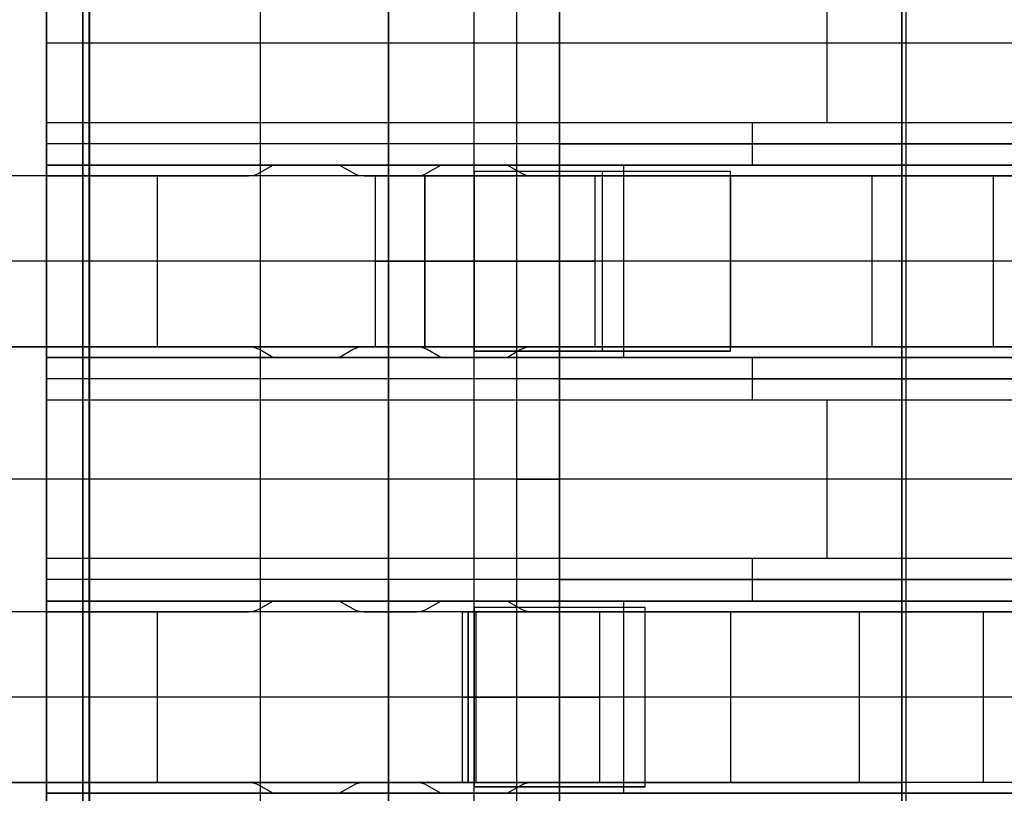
# Model space of a CAD drawing. Extents: x -9 to 8, y 1 to 147.
# Tile 96 of 181: x -4.51 to -2.21, y 87.77 to 89.58. Entities that reach past the tile are written whole.
import ezdxf

# ---------------------------------------------------------------- set-up
doc = ezdxf.new("R2010")
doc.units = 0
doc.layers.add('DEFAULT', color=7, linetype='CONTINUOUS')

msp = doc.modelspace()

# ---------------------------------------------------------------- linework, layer by layer
at = {"layer": 'DEFAULT', "color": 254}
for p, q in [((-4.3443, 110.2689, -98.3037), (-4.3443, 69.6858, -98.3037)), ((-4.3443, 72.1866, -100.8046), (-4.3443, 107.768, -100.8046)), ((-4.345, 81.9076, -19.4501), (-4.345, 95.1076, -19.4501)), ((-4.445, 82.0076, -19.5501), (-4.445, 95.0076, -19.5501)), ((-4.445, 94.9576, -26.5501), (-4.445, 82.0576, -26.5501)), ((-3.945, 94.9576, -31.8501), (-3.945, 82.0576, -31.8501)), ((-3.945, 94.9576, -26.5501), (-3.945, 82.0576, -26.5501)), ((-3.645, 94.8576, -18.4001), (-3.645, 82.1576, -18.4001)), ((-3.645, 82.1576, -18.1001), (-3.645, 94.8576, -18.1001)), ((-3.645, 82.1576, -18.2501), (-3.645, 94.8576, -18.2501)), ((-3.345, 82.3576, -18.4501), (-3.345, 94.6576, -18.4501)), ((-3.245, 82.5576, -18.5501), (-3.245, 94.4576, -18.5501)), ((-3.245, 93.5076, -19.4501), (-3.245, 83.5076, -19.4501)), ((-3.445, 83.5576, -19.5501), (-3.445, 93.4576, -19.5501)), ((-3.445, 83.5576, -26.5501), (-3.445, 93.4576, -26.5501)), ((-3.445, 83.5576, -23.0501), (-3.445, 93.4576, -23.0501)), ((-2.445, 93.4576, -31.8501), (-2.445, 83.5576, -31.8501)), ((-2.445, 93.4576, -35.6501), (-2.445, 83.5576, -35.6501)), ((-2.445, 83.5576, -33.7501), (-2.445, 93.4576, -33.7501)), ((-3.245, 89.7626, -28.0501), (-3.245, 89.2926, -28.0501)), ((-3.245, 89.2926, -29.5501), (-3.245, 89.7626, -29.5501)), ((-3.245, 89.2926, -28.8001), (-3.245, 89.7626, -28.8001)), ((-4.445, 89.3426, -29.6501), (-4.445, 89.7126, -29.6501)), ((-2.62, 89.7126, -29.6501), (-2.62, 89.3426, -29.6501)), ((-0.795, 89.5276, -29.6501), (-4.445, 89.5276, -29.6501)), ((-3.245, 89.5276, -29.5501), (-3.245, 89.5276, -28.0501)), ((-4.445, 89.3426, -29.6501), (-1.145, 89.3426, -29.6501)), ((-4.445, 89.2426, -29.7501), (-4.445, 89.3426, -29.6501)), ((-2.795, 89.3426, -29.6501), (-2.795, 89.2426, -29.7501)), ((-1.145, 89.2926, -29.7001), (-4.445, 89.2926, -29.7001)), ((-3.245, 89.2926, -28.0501), (-1.445, 89.2926, -28.0501)), ((-0.245, 89.2926, -29.5501), (-3.245, 89.2926, -29.5501)), ((-3.245, 89.2926, -29.5501), (-3.245, 89.2926, -28.0501)), ((-0.845, 89.2926, -28.8001), (-3.245, 89.2926, -28.8001)), ((-4.445, 88.7926, -30.4001), (-4.445, 89.2426, -30.4001)), ((-4.445, 89.2426, -30.4001), (-4.445, 89.2426, -29.7501)), ((-1.745, 89.2426, -30.4001), (-4.445, 89.2426, -30.4001)), ((-4.445, 89.2426, -29.7501), (-1.145, 89.2426, -29.7501)), ((-3.9154, 89.2426, -30.2751), (-4.445, 89.2426, -30.2751)), ((-3.9471, 89.2243, -30.3751), (-3.9154, 89.2426, -30.3751)), ((-3.9471, 89.2243, -30.0751), (-3.9154, 89.2426, -30.0751)), ((-3.9471, 89.2243, -30.2251), (-3.9154, 89.2426, -30.2251)), ((-3.9471, 89.2243, -30.0751), (-3.9471, 89.2243, -30.3751)), ((-3.9313, 89.2335, -30.3751), (-3.9313, 89.2335, -30.0751)), ((-3.9154, 89.2426, -30.0751), (-3.7595, 89.2426, -30.0751)), ((-3.9154, 89.2426, -30.0751), (-3.9154, 89.2426, -30.3751)), ((-3.9154, 89.2426, -30.3751), (-3.7595, 89.2426, -30.3751)), ((-3.7595, 89.2426, -30.3751), (-3.7595, 89.2426, -30.0751)), ((-3.7595, 89.2426, -30.0751), (-3.7279, 89.2243, -30.0751)), ((-3.7595, 89.2426, -30.3751), (-3.7279, 89.2243, -30.3751)), ((-3.5229, 89.2426, -30.2751), (-3.7595, 89.2426, -30.2751)), ((-3.7595, 89.2426, -30.2251), (-3.7279, 89.2243, -30.2251)), ((-3.7437, 89.2335, -30.3751), (-3.7437, 89.2335, -30.0751)), ((-3.7279, 89.2243, -30.0751), (-3.7279, 89.2243, -30.3751)), ((-3.5546, 89.2243, -30.3751), (-3.5229, 89.2426, -30.3751)), ((-3.5546, 89.2243, -30.0751), (-3.5229, 89.2426, -30.0751)), ((-3.5546, 89.2243, -30.2251), (-3.5229, 89.2426, -30.2251)), ((-3.5546, 89.2243, -30.0751), (-3.5546, 89.2243, -30.3751)), ((-3.5388, 89.2335, -30.3751), (-3.5388, 89.2335, -30.0751)), ((-3.5229, 89.2426, -30.0751), (-3.3671, 89.2426, -30.0751)), ((-3.5229, 89.2426, -30.0751), (-3.5229, 89.2426, -30.3751)), ((-3.5229, 89.2426, -30.3751), (-3.3671, 89.2426, -30.3751)), ((-3.445, 89.2276, -25.8801), (-3.445, 88.8076, -25.8801)), ((-3.445, 89.2176, -24.1824), (-3.445, 89.2276, -24.1824)), ((-3.445, 89.2276, -24.1824), (-3.445, 89.2276, -25.8801)), ((-2.845, 89.2276, -25.8801), (-3.445, 89.2276, -25.8801)), ((-2.845, 89.2276, -25.5301), (-3.445, 89.2276, -24.1824)), ((-3.0671, 89.2276, -25.0312), (-3.445, 89.2276, -25.0312)), ((-3.3671, 89.2426, -30.0751), (-3.3354, 89.2243, -30.0751)), ((-3.3671, 89.2426, -30.3751), (-3.3354, 89.2243, -30.3751)), ((-3.3671, 89.2426, -30.0751), (-3.3671, 89.2426, -30.3751)), ((-3.3671, 89.2426, -30.2251), (-3.3354, 89.2243, -30.2251)), ((-1.145, 89.2426, -30.2751), (-3.3671, 89.2426, -30.2751)), ((-3.3512, 89.2335, -30.3751), (-3.3512, 89.2335, -30.0751)), ((-3.3354, 89.2243, -30.0751), (-3.3354, 89.2243, -30.3751)), ((-3.145, 88.8076, -25.8801), (-3.145, 89.2276, -25.8801)), ((-3.145, 89.2276, -25.8801), (-3.145, 89.2276, -24.8562)), ((-3.145, 88.8076, -24.8562), (-3.145, 89.2276, -24.8562)), ((-3.095, 88.7926, -30.4001), (-3.095, 89.2426, -30.4001)), ((-2.845, 88.8076, -25.8801), (-2.845, 89.2276, -25.8801)), ((-2.845, 89.2276, -25.8801), (-2.845, 89.2276, -25.5301)), ((-2.845, 88.8076, -25.5301), (-2.845, 89.2276, -25.5301)), ((-2.845, 88.8076, -25.7051), (-2.845, 89.2276, -25.7051)), ((-2.795, 89.2426, -29.7501), (-2.795, 89.2426, -30.4001)), ((-2.445, 89.2176, -33.2021), (-4.895, 89.2176, -33.2021)), ((-2.445, 89.2176, -33.5021), (-4.895, 89.2176, -33.5021)), ((-2.445, 89.2176, -33.3521), (-4.895, 89.2176, -33.3521)), ((-4.445, 88.8176, -30.0751), (-4.445, 89.2176, -30.0751)), ((-4.445, 89.2176, -30.0751), (-4.445, 89.2176, -30.3751)), ((-4.445, 89.2176, -30.3751), (-4.445, 88.8176, -30.3751)), ((-4.445, 89.2176, -30.0751), (-3.9721, 89.2176, -30.0751)), ((-3.9721, 89.2176, -30.3751), (-4.445, 89.2176, -30.3751)), ((-3.9721, 89.2176, -30.2251), (-4.445, 89.2176, -30.2251)), ((-4.2086, 89.2176, -30.0751), (-4.2086, 89.2176, -30.3751)), ((-4.185, 88.8176, -33.2021), (-4.185, 89.2176, -33.2021)), ((-4.185, 88.8176, -33.5021), (-4.185, 89.2176, -33.5021)), ((-3.9721, 89.2176, -30.0751), (-3.9721, 89.2176, -30.3751)), ((-3.7029, 89.2176, -30.0751), (-3.5796, 89.2176, -30.0751)), ((-3.5796, 89.2176, -30.3751), (-3.7029, 89.2176, -30.3751)), ((-3.7029, 89.2176, -30.3751), (-3.7029, 89.2176, -30.0751)), ((-3.5796, 89.2176, -30.2251), (-3.7029, 89.2176, -30.2251)), ((-3.6757, 89.2176, -23.0764), (-3.445, 89.2176, -23.0764)), ((-3.6757, 88.8176, -23.0764), (-3.6757, 89.2176, -23.0764)), ((-3.445, 89.2176, -24.2301), (-3.6757, 89.2176, -23.0764)), ((-3.67, 89.2176, -33.2021), (-3.67, 89.2176, -33.5021)), ((-3.6412, 89.2176, -30.0751), (-3.6412, 89.2176, -30.3751)), ((-3.5796, 89.2176, -30.0751), (-3.5796, 89.2176, -30.3751)), ((-3.5604, 89.2176, -23.0764), (-3.5604, 89.2176, -23.6532)), ((-3.445, 89.2176, -23.6532), (-3.5604, 89.2176, -23.6532)), ((-3.5604, 89.2176, -23.0764), (-3.5604, 88.8176, -23.0764)), ((-3.5604, 88.8176, -23.6532), (-3.5604, 89.2176, -23.6532)), ((-3.445, 89.2176, -22.5556), (-3.445, 89.2176, -23.0372)), ((-3.445, 89.2176, -23.0372), (-3.445, 88.8176, -23.0372)), ((-3.445, 88.8176, -22.5556), (-3.445, 89.2176, -22.5556)), ((-3.445, 88.8176, -23.0764), (-3.445, 89.2176, -23.0764)), ((-3.445, 89.2176, -23.0764), (-3.445, 89.2176, -24.1824)), ((-3.445, 89.2176, -23.0372), (-2.1801, 89.2176, -26.9303)), ((-3.445, 89.2176, -24.1824), (-3.445, 89.2176, -24.2301)), ((-3.445, 89.2176, -24.1824), (-3.445, 88.8176, -24.1824)), ((-3.445, 88.8176, -24.2301), (-3.445, 89.2176, -24.2301)), ((-3.445, 88.8176, -24.2062), (-3.445, 89.2176, -24.2062)), ((-3.3104, 89.2176, -30.0751), (-1.245, 89.2176, -30.0751)), ((-1.245, 89.2176, -30.3751), (-3.3104, 89.2176, -30.3751)), ((-3.3104, 89.2176, -30.3751), (-3.3104, 89.2176, -30.0751)), ((-3.1617, 88.8176, -22.9383), (-3.1617, 89.2176, -22.9383)), ((-3.1617, 89.2176, -22.9383), (-1.8947, 89.2176, -26.8376)), ((-2.5753, 89.2176, -24.743), (-2.8908, 89.2176, -24.743)), ((-2.845, 89.2176, -30.0751), (-2.845, 88.8176, -30.0751)), ((-2.845, 89.2176, -30.3751), (-2.845, 88.8176, -30.3751)), ((-2.6699, 89.2176, -24.452), (-2.6699, 89.2176, -25.4228)), ((-2.5143, 88.8176, -25.9016), (-2.5143, 89.2176, -25.9016)), ((-2.445, 89.2176, -33.5021), (-2.445, 89.2176, -33.2021)), ((-2.445, 89.2176, -33.2021), (-2.445, 88.8176, -33.2021)), ((-2.445, 88.8176, -33.5021), (-2.445, 89.2176, -33.5021)), ((-2.23, 88.8176, -25.8057), (-2.23, 89.2176, -25.8057)), ((-2.445, 89.0176, -33.2021), (-5.925, 89.0176, -33.2021)), ((-2.445, 89.0176, -33.5021), (-5.925, 89.0176, -33.5021)), ((-1.245, 89.0176, -30.0751), (-4.445, 89.0176, -30.0751)), ((-1.745, 89.0176, -30.4001), (-4.445, 89.0176, -30.4001)), ((-1.245, 89.0176, -30.3751), (-4.445, 89.0176, -30.3751)), ((-3.445, 89.0176, -23.0764), (-3.6757, 89.0176, -23.0764)), ((-3.6757, 89.0176, -23.0764), (-3.445, 89.0176, -24.2301)), ((-1.5837, 89.0176, -28.7659), (-3.445, 89.0176, -23.0372)), ((-2.845, 89.0176, -25.8801), (-3.445, 89.0176, -25.8801)), ((-2.845, 89.0176, -25.5301), (-3.445, 89.0176, -24.1824)), ((-3.445, 89.0176, -24.1824), (-3.445, 89.0176, -24.2301)), ((-1.2983, 89.0176, -28.6732), (-3.1617, 89.0176, -22.9383)), ((-2.845, 89.0176, -25.8801), (-2.845, 89.0176, -25.5301)), ((-4.895, 88.8176, -33.2021), (-2.445, 88.8176, -33.2021)), ((-2.445, 88.8176, -33.5021), (-4.895, 88.8176, -33.5021)), ((-2.445, 88.8176, -33.3521), (-4.895, 88.8176, -33.3521)), ((-4.445, 88.8176, -30.3751), (-4.445, 88.8176, -30.0751)), ((-3.9721, 88.8176, -30.0751), (-4.445, 88.8176, -30.0751)), ((-3.9721, 88.8176, -30.3751), (-4.445, 88.8176, -30.3751)), ((-3.9721, 88.8176, -30.2251), (-4.445, 88.8176, -30.2251)), ((-4.2086, 88.8176, -30.0751), (-4.2086, 88.8176, -30.3751)), ((-3.9721, 88.8176, -30.0751), (-3.9721, 88.8176, -30.3751)), ((-3.9471, 88.8109, -30.0751), (-3.9471, 88.8109, -30.3751)), ((-3.9154, 88.7926, -30.0751), (-3.9471, 88.8109, -30.0751)), ((-3.9154, 88.7926, -30.3751), (-3.9471, 88.8109, -30.3751)), ((-3.9154, 88.7926, -30.2251), (-3.9471, 88.8109, -30.2251)), ((-3.7279, 88.8109, -30.3751), (-3.7595, 88.7926, -30.3751)), ((-3.7279, 88.8109, -30.0751), (-3.7595, 88.7926, -30.0751)), ((-3.7279, 88.8109, -30.2251), (-3.7595, 88.7926, -30.2251)), ((-3.7279, 88.8109, -30.0751), (-3.7279, 88.8109, -30.3751)), ((-3.5796, 88.8176, -30.0751), (-3.7029, 88.8176, -30.0751)), ((-3.7029, 88.8176, -30.0751), (-3.7029, 88.8176, -30.3751)), ((-3.5796, 88.8176, -30.3751), (-3.7029, 88.8176, -30.3751)), ((-3.5796, 88.8176, -30.2251), (-3.7029, 88.8176, -30.2251)), ((-3.445, 88.8176, -23.0764), (-3.6757, 88.8176, -23.0764)), ((-3.6757, 88.8176, -23.0764), (-3.445, 88.8176, -24.2301)), ((-3.67, 88.8176, -33.2021), (-3.67, 88.8176, -33.5021)), ((-3.6412, 88.8176, -30.0751), (-3.6412, 88.8176, -30.3751)), ((-3.5796, 88.8176, -30.0751), (-3.5796, 88.8176, -30.3751)), ((-3.5604, 88.8176, -23.6532), (-3.5604, 88.8176, -23.0764)), ((-3.445, 88.8176, -23.6532), (-3.5604, 88.8176, -23.6532)), ((-3.5546, 88.8109, -30.0751), (-3.5546, 88.8109, -30.3751)), ((-3.5229, 88.7926, -30.0751), (-3.5546, 88.8109, -30.0751)), ((-3.5229, 88.7926, -30.3751), (-3.5546, 88.8109, -30.3751)), ((-3.5229, 88.7926, -30.2251), (-3.5546, 88.8109, -30.2251)), ((-3.445, 88.8176, -23.0372), (-3.445, 88.8176, -22.5556)), ((-3.445, 88.8076, -24.1824), (-3.445, 88.8176, -24.1824)), ((-3.445, 88.8176, -24.1824), (-3.445, 88.8176, -23.0764)), ((-2.1801, 88.8176, -26.9303), (-3.445, 88.8176, -23.0372)), ((-3.445, 88.8176, -24.2301), (-3.445, 88.8176, -24.1824)), ((-3.445, 88.8076, -25.8801), (-3.445, 88.8076, -24.1824)), ((-3.445, 88.8076, -25.8801), (-2.845, 88.8076, -25.8801)), ((-2.845, 88.8076, -25.5301), (-3.445, 88.8076, -24.1824)), ((-3.0671, 88.8076, -25.0312), (-3.445, 88.8076, -25.0312)), ((-3.3354, 88.8109, -30.3751), (-3.3671, 88.7926, -30.3751)), ((-3.3354, 88.8109, -30.0751), (-3.3671, 88.7926, -30.0751)), ((-3.3354, 88.8109, -30.2251), (-3.3671, 88.7926, -30.2251)), ((-3.3354, 88.8109, -30.0751), (-3.3354, 88.8109, -30.3751)), ((-1.245, 88.8176, -30.0751), (-3.3104, 88.8176, -30.0751)), ((-3.3104, 88.8176, -30.0751), (-3.3104, 88.8176, -30.3751)), ((-1.245, 88.8176, -30.3751), (-3.3104, 88.8176, -30.3751)), ((-3.1617, 88.8176, -22.9383), (-1.8947, 88.8176, -26.8376)), ((-3.145, 88.8076, -25.8801), (-3.145, 88.8076, -24.8562)), ((-2.5753, 88.8176, -24.743), (-2.8908, 88.8176, -24.743)), ((-2.845, 88.8076, -25.8801), (-2.845, 88.8076, -25.5301)), ((-2.6699, 88.8176, -24.452), (-2.6699, 88.8176, -25.4228)), ((-2.445, 88.8176, -33.2021), (-2.445, 88.8176, -33.5021)), ((-4.445, 88.7926, -29.7501), (-4.445, 88.7926, -30.4001)), ((-4.445, 88.7926, -30.4001), (-1.745, 88.7926, -30.4001)), ((-1.145, 88.7926, -29.7501), (-4.445, 88.7926, -29.7501)), ((-4.445, 88.6926, -29.6501), (-4.445, 88.7926, -29.7501)), ((-3.9154, 88.7926, -30.2751), (-4.445, 88.7926, -30.2751)), ((-3.9313, 88.8018, -30.3751), (-3.9313, 88.8018, -30.0751)), ((-3.7595, 88.7926, -30.0751), (-3.9154, 88.7926, -30.0751)), ((-3.9154, 88.7926, -30.0751), (-3.9154, 88.7926, -30.3751)), ((-3.7595, 88.7926, -30.3751), (-3.9154, 88.7926, -30.3751)), ((-3.7595, 88.7926, -30.0751), (-3.7595, 88.7926, -30.3751)), ((-3.5229, 88.7926, -30.2751), (-3.7595, 88.7926, -30.2751)), ((-3.7437, 88.8018, -30.3751), (-3.7437, 88.8018, -30.0751)), ((-3.5388, 88.8018, -30.3751), (-3.5388, 88.8018, -30.0751)), ((-3.3671, 88.7926, -30.0751), (-3.5229, 88.7926, -30.0751)), ((-3.5229, 88.7926, -30.3751), (-3.5229, 88.7926, -30.0751)), ((-3.3671, 88.7926, -30.3751), (-3.5229, 88.7926, -30.3751)), ((-3.3671, 88.7926, -30.0751), (-3.3671, 88.7926, -30.3751)), ((-1.145, 88.7926, -30.2751), (-3.3671, 88.7926, -30.2751)), ((-3.3512, 88.8018, -30.3751), (-3.3512, 88.8018, -30.0751)), ((-2.795, 88.7926, -30.4001), (-2.795, 88.7926, -29.7501)), ((-2.795, 88.7926, -29.7501), (-2.795, 88.6926, -29.6501)), ((-1.145, 88.7426, -29.7001), (-4.445, 88.7426, -29.7001)), ((-1.445, 88.7426, -28.0501), (-3.245, 88.7426, -28.0501)), ((-3.245, 88.7426, -28.0501), (-3.245, 88.2726, -28.0501)), ((-3.245, 88.2726, -29.5501), (-3.245, 88.7426, -29.5501)), ((-3.245, 88.7426, -29.5501), (-0.245, 88.7426, -29.5501)), ((-3.245, 88.7426, -28.0501), (-3.245, 88.7426, -29.5501)), ((-0.845, 88.7426, -28.8001), (-3.245, 88.7426, -28.8001)), ((-3.245, 88.2726, -28.8001), (-3.245, 88.7426, -28.8001)), ((-4.445, 88.3226, -29.6501), (-4.445, 88.6926, -29.6501)), ((-1.145, 88.6926, -29.6501), (-4.445, 88.6926, -29.6501)), ((-2.62, 88.6926, -29.6501), (-2.62, 88.3226, -29.6501)), ((-3.645, 88.5076, -18.4001), (-5.795, 88.5076, -18.4001)), ((-3.645, 88.5076, -18.1001), (-5.795, 88.5076, -18.1001)), ((-3.345, 88.5076, -18.4501), (-5.6453, 88.5076, -18.4501)), ((-3.245, 88.5076, -19.4501), (-5.445, 88.5076, -19.4501)), ((-2.445, 88.5076, -31.8501), (-5.445, 88.5076, -31.8501)), ((-3.445, 88.5076, -19.5501), (-5.445, 88.5076, -19.5501)), ((-4.445, 88.5076, -26.5501), (-4.445, 88.5076, -29.6501)), ((-3.445, 88.5076, -26.5501), (-4.445, 88.5076, -26.5501)), ((-0.795, 88.5076, -29.6501), (-4.445, 88.5076, -29.6501)), ((-3.645, 88.5076, -18.4001), (-3.645, 88.5076, -18.1001)), ((-3.445, 88.5076, -19.5501), (-3.445, 88.5076, -26.5501)), ((-3.345, 88.5076, -18.4501), (-3.245, 88.5076, -18.5501)), ((-0.0797, 88.5076, -28.0501), (-3.245, 88.5076, -28.0501)), ((1.955, 88.5076, -29.5501), (-3.245, 88.5076, -29.5501)), ((-3.245, 88.5076, -19.4501), (-3.245, 88.5076, -18.5501)), ((-3.245, 88.5076, -29.5501), (-3.245, 88.5076, -28.0501)), ((-2.445, 88.5076, -35.6501), (-2.445, 88.5076, -31.8501)), ((-0.795, 88.5076, -35.6501), (-2.445, 88.5076, -35.6501)), ((-4.445, 88.3226, -29.6501), (-1.145, 88.3226, -29.6501)), ((-4.445, 88.2226, -29.7501), (-4.445, 88.3226, -29.6501)), ((-2.795, 88.3226, -29.6501), (-2.795, 88.2226, -29.7501)), ((-1.145, 88.2726, -29.7001), (-4.445, 88.2726, -29.7001)), ((-3.245, 88.2726, -28.0501), (-1.445, 88.2726, -28.0501)), ((-0.245, 88.2726, -29.5501), (-3.245, 88.2726, -29.5501)), ((-3.245, 88.2726, -29.5501), (-3.245, 88.2726, -28.0501)), ((-0.845, 88.2726, -28.8001), (-3.245, 88.2726, -28.8001)), ((-4.445, 87.7726, -31.3501), (-4.445, 88.2226, -31.3501)), ((-4.445, 88.2226, -31.3501), (-4.445, 88.2226, -29.7501)), ((-1.745, 88.2226, -31.3501), (-4.445, 88.2226, -31.3501)), ((-4.445, 88.2226, -29.7501), (-1.145, 88.2226, -29.7501)), ((-1.145, 88.2226, -30.7501), (-4.445, 88.2226, -30.7501)), ((-3.9471, 88.2043, -31.3251), (-3.9154, 88.2226, -31.3251)), ((-3.9471, 88.2043, -31.0251), (-3.9154, 88.2226, -31.0251)), ((-3.9471, 88.2043, -31.1751), (-3.9154, 88.2226, -31.1751)), ((-3.9313, 88.2135, -31.3251), (-3.9313, 88.2135, -31.0251)), ((-3.9154, 88.2226, -31.0251), (-3.7595, 88.2226, -31.0251)), ((-3.9154, 88.2226, -31.0251), (-3.9154, 88.2226, -31.3251)), ((-3.9154, 88.2226, -31.3251), (-3.7595, 88.2226, -31.3251)), ((-3.7595, 88.2226, -31.3251), (-3.7595, 88.2226, -31.0251)), ((-3.7595, 88.2226, -31.0251), (-3.7279, 88.2043, -31.0251)), ((-3.7595, 88.2226, -31.3251), (-3.7279, 88.2043, -31.3251)), ((-3.7595, 88.2226, -31.1751), (-3.7279, 88.2043, -31.1751)), ((-3.7437, 88.2135, -31.3251), (-3.7437, 88.2135, -31.0251)), ((-3.5546, 88.2043, -31.3251), (-3.5229, 88.2226, -31.3251)), ((-3.5546, 88.2043, -31.0251), (-3.5229, 88.2226, -31.0251)), ((-3.5546, 88.2043, -31.1751), (-3.5229, 88.2226, -31.1751)), ((-3.5388, 88.2135, -31.3251), (-3.5388, 88.2135, -31.0251)), ((-3.5229, 88.2226, -31.0251), (-3.3671, 88.2226, -31.0251)), ((-3.5229, 88.2226, -31.0251), (-3.5229, 88.2226, -31.3251)), ((-3.5229, 88.2226, -31.3251), (-3.3671, 88.2226, -31.3251)), ((-3.445, 88.2076, -24.4301), (-3.445, 87.7876, -24.4301)), ((-3.445, 87.7876, -23.2223), (-3.445, 88.2076, -23.2223)), ((-3.445, 88.2076, -23.2223), (-3.445, 88.2076, -24.4301)), ((-3.045, 88.2076, -24.4301), (-3.445, 88.2076, -24.4301)), ((-3.045, 88.2076, -24.0801), (-3.445, 88.2076, -23.2223)), ((-3.1634, 88.2076, -23.8262), (-3.445, 88.2076, -23.8262)), ((-3.3671, 88.2226, -31.0251), (-3.3354, 88.2043, -31.0251)), ((-3.3671, 88.2226, -31.3251), (-3.3354, 88.2043, -31.3251)), ((-3.3671, 88.2226, -31.0251), (-3.3671, 88.2226, -31.3251)), ((-3.3671, 88.2226, -31.1751), (-3.3354, 88.2043, -31.1751)), ((-3.3512, 88.2135, -31.3251), (-3.3512, 88.2135, -31.0251)), ((-3.245, 87.7876, -24.4301), (-3.245, 88.2076, -24.4301)), ((-3.245, 88.2076, -24.4301), (-3.245, 88.2076, -23.6512)), ((-3.245, 87.7876, -23.6512), (-3.245, 88.2076, -23.6512)), ((-3.095, 87.7726, -31.3501), (-3.095, 88.2226, -31.3501)), ((-3.045, 87.7876, -24.4301), (-3.045, 88.2076, -24.4301)), ((-3.045, 88.2076, -24.4301), (-3.045, 88.2076, -24.0801)), ((-3.045, 87.7876, -24.0801), (-3.045, 88.2076, -24.0801)), ((-3.045, 87.7876, -24.2551), (-3.045, 88.2076, -24.2551)), ((-2.795, 88.2226, -29.7501), (-2.795, 88.2226, -31.3501)), ((-2.445, 88.1976, -34.9821), (-4.895, 88.1976, -34.9821)), ((-2.445, 88.1976, -35.2821), (-4.895, 88.1976, -35.2821)), ((-2.445, 88.1976, -35.1321), (-4.895, 88.1976, -35.1321)), ((-4.445, 87.7976, -31.0251), (-4.445, 88.1976, -31.0251)), ((-4.445, 88.1976, -31.0251), (-4.445, 88.1976, -31.3251)), ((-4.445, 88.1976, -31.3251), (-4.445, 87.7976, -31.3251)), ((-4.445, 88.1976, -31.0251), (-3.9721, 88.1976, -31.0251)), ((-3.9721, 88.1976, -31.3251), (-4.445, 88.1976, -31.3251)), ((-3.9721, 88.1976, -31.1751), (-4.445, 88.1976, -31.1751)), ((-4.2086, 88.1976, -31.0251), (-4.2086, 88.1976, -31.3251)), ((-4.185, 87.7976, -34.9821), (-4.185, 88.1976, -34.9821)), ((-4.185, 87.7976, -35.2821), (-4.185, 88.1976, -35.2821)), ((-3.9721, 88.1976, -31.0251), (-3.9721, 88.1976, -31.3251)), ((-3.9471, 88.2043, -31.0251), (-3.9471, 88.2043, -31.3251)), ((-3.7279, 88.2043, -31.0251), (-3.7279, 88.2043, -31.3251)), ((-3.7029, 88.1976, -31.0251), (-3.5796, 88.1976, -31.0251)), ((-3.5796, 88.1976, -31.3251), (-3.7029, 88.1976, -31.3251)), ((-3.7029, 88.1976, -31.3251), (-3.7029, 88.1976, -31.0251)), ((-3.5796, 88.1976, -31.1751), (-3.7029, 88.1976, -31.1751)), ((-3.67, 88.1976, -34.9821), (-3.67, 88.1976, -35.2821)), ((-3.6412, 88.1976, -31.0251), (-3.6412, 88.1976, -31.3251)), ((-3.5796, 88.1976, -31.0251), (-3.5796, 88.1976, -31.3251)), ((-3.5546, 88.2043, -31.0251), (-3.5546, 88.2043, -31.3251)), ((-3.4717, 88.1976, -23.0764), (-3.445, 88.1976, -23.0764)), ((-3.4717, 87.7976, -23.0764), (-3.4717, 88.1976, -23.0764)), ((-3.445, 88.1976, -23.2101), (-3.4717, 88.1976, -23.0764)), ((-3.4584, 88.1976, -23.0764), (-3.4584, 88.1976, -23.1432)), ((-3.445, 88.1976, -23.1432), (-3.4584, 88.1976, -23.1432)), ((-3.4584, 88.1976, -23.0764), (-3.4584, 87.7976, -23.0764)), ((-3.4584, 87.7976, -23.1432), (-3.4584, 88.1976, -23.1432)), ((-3.445, 88.1976, -21.5356), (-3.445, 88.1976, -22.0174)), ((-3.445, 88.1976, -22.0174), (-3.445, 87.7976, -22.0174)), ((-3.445, 87.7976, -21.5356), (-3.445, 88.1976, -21.5356)), ((-3.445, 87.7976, -23.0764), (-3.445, 88.1976, -23.0764)), ((-3.445, 88.1976, -23.0764), (-3.445, 88.1976, -23.2101)), ((-3.445, 88.1976, -23.2101), (-3.445, 87.7976, -23.2101)), ((-3.4403, 87.7976, -22.0336), (-3.4403, 88.1976, -22.0336)), ((-2.1462, 88.1976, -26.8632), (-3.4403, 88.1976, -22.0336)), ((-3.3354, 88.2043, -31.0251), (-3.3354, 88.2043, -31.3251)), ((-3.3104, 88.1976, -31.0251), (-1.245, 88.1976, -31.0251)), ((-1.245, 88.1976, -31.3251), (-3.3104, 88.1976, -31.3251)), ((-3.3104, 88.1976, -31.3251), (-3.3104, 88.1976, -31.0251)), ((-3.1506, 87.7976, -21.9559), (-3.1506, 88.1976, -21.9559)), ((-3.1506, 88.1976, -21.9559), (-1.8565, 88.1976, -26.7856)), ((-2.5494, 88.1976, -24.1994), (-2.86, 88.1976, -24.1994)), ((-2.845, 88.1976, -31.0251), (-2.845, 87.7976, -31.0251)), ((-2.845, 88.1976, -31.3251), (-2.845, 87.7976, -31.3251)), ((-2.6507, 88.1976, -23.8213), (-2.6507, 88.1976, -24.9804)), ((-2.5435, 87.7976, -25.3805), (-2.5435, 88.1976, -25.3805)), ((-2.445, 88.1976, -35.2821), (-2.445, 88.1976, -34.9821)), ((-2.445, 88.1976, -34.9821), (-2.445, 87.7976, -34.9821)), ((-2.445, 87.7976, -35.2821), (-2.445, 88.1976, -35.2821)), ((-2.2538, 87.7976, -25.3029), (-2.2538, 88.1976, -25.3029)), ((-2.445, 87.9976, -34.9821), (-5.925, 87.9976, -34.9821)), ((-2.445, 87.9976, -35.2821), (-5.925, 87.9976, -35.2821)), ((-1.245, 87.9976, -31.0251), (-4.445, 87.9976, -31.0251)), ((-1.745, 87.9976, -31.3501), (-4.445, 87.9976, -31.3501)), ((-1.245, 87.9976, -31.3251), (-4.445, 87.9976, -31.3251)), ((-3.445, 87.9976, -23.0764), (-3.4717, 87.9976, -23.0764)), ((-3.4717, 87.9976, -23.0764), (-3.445, 87.9976, -23.2101)), ((-3.045, 87.9976, -24.4301), (-3.445, 87.9976, -24.4301)), ((-3.045, 87.9976, -24.0801), (-3.445, 87.9976, -23.2223)), ((-1.6467, 87.9976, -28.7275), (-3.4403, 87.9976, -22.0336)), ((-1.3569, 87.9976, -28.6498), (-3.1506, 87.9976, -21.9559)), ((-3.045, 87.9976, -24.4301), (-3.045, 87.9976, -24.0801)), ((-4.895, 87.7976, -34.9821), (-2.445, 87.7976, -34.9821)), ((-2.445, 87.7976, -35.2821), (-4.895, 87.7976, -35.2821)), ((-2.445, 87.7976, -35.1321), (-4.895, 87.7976, -35.1321)), ((-4.445, 87.7976, -31.3251), (-4.445, 87.7976, -31.0251)), ((-3.9721, 87.7976, -31.0251), (-4.445, 87.7976, -31.0251)), ((-3.9721, 87.7976, -31.3251), (-4.445, 87.7976, -31.3251)), ((-3.9721, 87.7976, -31.1751), (-4.445, 87.7976, -31.1751)), ((-4.2086, 87.7976, -31.0251), (-4.2086, 87.7976, -31.3251)), ((-3.9721, 87.7976, -31.0251), (-3.9721, 87.7976, -31.3251)), ((-3.5796, 87.7976, -31.0251), (-3.7029, 87.7976, -31.0251)), ((-3.7029, 87.7976, -31.0251), (-3.7029, 87.7976, -31.3251)), ((-3.5796, 87.7976, -31.3251), (-3.7029, 87.7976, -31.3251)), ((-3.5796, 87.7976, -31.1751), (-3.7029, 87.7976, -31.1751)), ((-3.67, 87.7976, -34.9821), (-3.67, 87.7976, -35.2821)), ((-3.6412, 87.7976, -31.0251), (-3.6412, 87.7976, -31.3251)), ((-3.5796, 87.7976, -31.0251), (-3.5796, 87.7976, -31.3251)), ((-3.445, 87.7976, -23.0764), (-3.4717, 87.7976, -23.0764)), ((-3.4717, 87.7976, -23.0764), (-3.445, 87.7976, -23.2101)), ((-3.4584, 87.7976, -23.1432), (-3.4584, 87.7976, -23.0764)), ((-3.445, 87.7976, -23.1432), (-3.4584, 87.7976, -23.1432)), ((-3.445, 87.7976, -22.0174), (-3.445, 87.7976, -21.5356)), ((-3.445, 87.7976, -23.2101), (-3.445, 87.7976, -23.0764)), ((-2.1462, 87.7976, -26.8632), (-3.4403, 87.7976, -22.0336)), ((-1.245, 87.7976, -31.0251), (-3.3104, 87.7976, -31.0251)), ((-3.3104, 87.7976, -31.0251), (-3.3104, 87.7976, -31.3251)), ((-1.245, 87.7976, -31.3251), (-3.3104, 87.7976, -31.3251)), ((-1.8565, 87.7976, -26.7856), (-3.1506, 87.7976, -21.9559)), ((-2.5494, 87.7976, -24.1994), (-2.86, 87.7976, -24.1994)), ((-2.6507, 87.7976, -23.8213), (-2.6507, 87.7976, -24.9804)), ((-2.445, 87.7976, -34.9821), (-2.445, 87.7976, -35.2821)), ((-4.445, 87.7726, -29.7501), (-4.445, 87.7726, -31.3501)), ((-4.445, 87.7726, -31.3501), (-1.745, 87.7726, -31.3501)), ((-1.145, 87.7726, -30.7501), (-4.445, 87.7726, -30.7501)), ((-3.9471, 87.7909, -31.0251), (-3.9471, 87.7909, -31.3251)), ((-3.9154, 87.7726, -31.0251), (-3.9471, 87.7909, -31.0251)), ((-3.9154, 87.7726, -31.3251), (-3.9471, 87.7909, -31.3251)), ((-3.9154, 87.7726, -31.1751), (-3.9471, 87.7909, -31.1751)), ((-3.9313, 87.7818, -31.3251), (-3.9313, 87.7818, -31.0251)), ((-3.7595, 87.7726, -31.0251), (-3.9154, 87.7726, -31.0251)), ((-3.9154, 87.7726, -31.0251), (-3.9154, 87.7726, -31.3251)), ((-3.7595, 87.7726, -31.3251), (-3.9154, 87.7726, -31.3251)), ((-3.7279, 87.7909, -31.3251), (-3.7595, 87.7726, -31.3251)), ((-3.7279, 87.7909, -31.0251), (-3.7595, 87.7726, -31.0251)), ((-3.7279, 87.7909, -31.1751), (-3.7595, 87.7726, -31.1751)), ((-3.7595, 87.7726, -31.0251), (-3.7595, 87.7726, -31.3251)), ((-3.7437, 87.7818, -31.3251), (-3.7437, 87.7818, -31.0251)), ((-3.7279, 87.7909, -31.0251), (-3.7279, 87.7909, -31.3251)), ((-3.5546, 87.7909, -31.0251), (-3.5546, 87.7909, -31.3251)), ((-3.5229, 87.7726, -31.0251), (-3.5546, 87.7909, -31.0251)), ((-3.5229, 87.7726, -31.3251), (-3.5546, 87.7909, -31.3251)), ((-3.5229, 87.7726, -31.1751), (-3.5546, 87.7909, -31.1751)), ((-3.5388, 87.7818, -31.3251), (-3.5388, 87.7818, -31.0251)), ((-3.3671, 87.7726, -31.0251), (-3.5229, 87.7726, -31.0251)), ((-3.5229, 87.7726, -31.3251), (-3.5229, 87.7726, -31.0251)), ((-3.3671, 87.7726, -31.3251), (-3.5229, 87.7726, -31.3251)), ((-3.445, 87.7876, -24.4301), (-3.445, 87.7876, -23.2223)), ((-3.445, 87.7876, -24.4301), (-3.045, 87.7876, -24.4301)), ((-3.045, 87.7876, -24.0801), (-3.445, 87.7876, -23.2223)), ((-3.1634, 87.7876, -23.8262), (-3.445, 87.7876, -23.8262)), ((-3.3354, 87.7909, -31.3251), (-3.3671, 87.7726, -31.3251)), ((-3.3354, 87.7909, -31.0251), (-3.3671, 87.7726, -31.0251)), ((-3.3354, 87.7909, -31.1751), (-3.3671, 87.7726, -31.1751)), ((-3.3671, 87.7726, -31.0251), (-3.3671, 87.7726, -31.3251)), ((-3.3512, 87.7818, -31.3251), (-3.3512, 87.7818, -31.0251)), ((-3.3354, 87.7909, -31.0251), (-3.3354, 87.7909, -31.3251)), ((-3.245, 87.7876, -24.4301), (-3.245, 87.7876, -23.6512)), ((-3.045, 87.7876, -24.4301), (-3.045, 87.7876, -24.0801)), ((-2.795, 87.7726, -31.3501), (-2.795, 87.7726, -29.7501))]:
    msp.add_line(p, q, dxfattribs=at)
at = {"layer": 'DEFAULT', "color": 7}
for p, q in [((-2.435, 108.7816, -98.4622), (-2.435, 61.9254, -98.4622)), ((-4.36, 108.7321, -98.5126), (-4.36, 61.9758, -98.5126)), ((-4.36, 61.9758, -100.7782), (-4.36, 97.6674, -100.7782)), ((-4.36, 88.6365, -98.5126), (-4.36, 88.6365, -100.7782))]:
    msp.add_line(p, q, dxfattribs=at)
at = {"layer": 'DEFAULT', "color": 254, "extrusion": (-4.14256e-08, -4.94433e-08, 1)}
msp.add_arc((-3.9721, 89.2676, -30.0751), 0.05, 270, 300, dxfattribs=at)
at = {"layer": 'DEFAULT', "color": 254, "extrusion": (-4.37115e-08, -4.37109e-08, 1)}
for centre in [(-3.9721, 89.2676, -30.3751), (-3.9721, 88.2476, -31.3251)]:
    msp.add_arc(centre, 0.05, 270, 300, dxfattribs=at)
at = {"layer": 'DEFAULT', "color": 254, "extrusion": (-4.37114e-08, -4.37114e-08, 1)}
for centre, start, end in [((-3.9721, 89.2676, -30.2251), 270, 300), ((-3.7029, 89.2676, -30.2251), 240, 270), ((-3.5796, 89.2676, -30.2251), 270, 300), ((-3.3104, 89.2676, -30.0751), 240, 270), ((-3.3104, 89.2676, -30.2251), 240, 270), ((-3.9721, 88.7676, -30.2251), 60, 90), ((-3.7029, 88.7676, -30.2251), 90, 120), ((-3.5796, 88.7676, -30.0751), 60, 90), ((-3.5796, 88.7676, -30.2251), 60, 90), ((-3.3104, 88.7676, -30.2251), 90, 120), ((-3.9721, 88.2476, -31.1751), 270, 300), ((-3.7029, 88.2476, -31.3251), 240, 270), ((-3.7029, 88.2476, -31.1751), 240, 270), ((-3.5796, 88.2476, -31.3251), 270, 300), ((-3.5796, 88.2476, -31.1751), 270, 300), ((-3.3104, 88.2476, -31.1751), 240, 270), ((-3.9721, 87.7476, -31.1751), 60, 90), ((-3.7029, 87.7476, -31.3251), 90, 120), ((-3.7029, 87.7476, -31.1751), 90, 120), ((-3.5796, 87.7476, -31.1751), 60, 90), ((-3.3104, 87.7476, -31.1751), 90, 120)]:
    msp.add_arc(centre, 0.05, start, end, dxfattribs=at)
at = {"layer": 'DEFAULT', "color": 254, "extrusion": (-4.37116e-08, -4.37122e-08, 1)}
msp.add_arc((-3.7029, 89.2676, -30.0751), 0.05, 240, 270, dxfattribs=at)
at = {"layer": 'DEFAULT', "color": 254, "extrusion": (-4.5733e-08, -4.64045e-08, 1)}
msp.add_arc((-3.7029, 89.2676, -30.3751), 0.05, 240, 270, dxfattribs=at)
at = {"layer": 'DEFAULT', "color": 254, "extrusion": (-4.11456e-08, -4.71292e-08, 1)}
msp.add_arc((-3.5796, 89.2676, -30.0751), 0.05, 270, 300, dxfattribs=at)
at = {"layer": 'DEFAULT', "color": 254, "extrusion": (-4.37114e-08, -4.37111e-08, 1)}
msp.add_arc((-3.5796, 89.2676, -30.3751), 0.05, 270, 300, dxfattribs=at)
at = {"layer": 'DEFAULT', "color": 254, "extrusion": (-4.31828e-08, -4.8083e-08, 1)}
msp.add_arc((-3.3104, 89.2676, -30.3751), 0.05, 240, 270, dxfattribs=at)
at = {"layer": 'DEFAULT', "color": 254, "extrusion": (-4.39003e-11, 1, 4.36247e-08)}
msp.add_arc((3.875, -23.1701, 89.2176), 0.75, 124.983, 162, dxfattribs=at)
at = {"layer": 'DEFAULT', "color": 254, "extrusion": (0, 1, 4.37114e-08)}
for centre, radius, start, end in [((3.875, -23.1701, 89.0176), 0.75, 124.983, 162), ((3.875, -22.1501, 87.9976), 0.45, 162.8538, 165), ((3.875, -22.1501, 87.9976), 0.75, 124.983, 165)]:
    msp.add_arc(centre, radius, start, end, dxfattribs=at)
at = {"layer": 'DEFAULT', "color": 254, "extrusion": (-4.41312e-08, -4.02401e-08, 1)}
msp.add_arc((-3.9721, 88.7676, -30.0751), 0.05, 60, 90, dxfattribs=at)
at = {"layer": 'DEFAULT', "color": 254, "extrusion": (-4.37115e-08, -4.37119e-08, 1)}
for centre in [(-3.9721, 88.7676, -30.3751), (-3.9721, 87.7476, -31.3251)]:
    msp.add_arc(centre, 0.05, 60, 90, dxfattribs=at)
at = {"layer": 'DEFAULT', "color": 254, "extrusion": (-4.49555e-08, -4.20539e-08, 1)}
msp.add_arc((-3.7029, 88.7676, -30.0751), 0.05, 90, 120, dxfattribs=at)
at = {"layer": 'DEFAULT', "color": 254, "extrusion": (-4.37114e-08, -4.37117e-08, 1)}
msp.add_arc((-3.7029, 88.7676, -30.3751), 0.05, 90, 120, dxfattribs=at)
at = {"layer": 'DEFAULT', "color": 254, "extrusion": (-4.37116e-08, -4.3712e-08, 1)}
msp.add_arc((-3.5796, 88.7676, -30.3751), 0.05, 60, 90, dxfattribs=at)
at = {"layer": 'DEFAULT', "color": 254, "extrusion": (1.23697e-09, 1, 4.49928e-08)}
msp.add_arc((3.875, -23.1701, 88.8176), 0.75, 124.983, 162, dxfattribs=at)
at = {"layer": 'DEFAULT', "color": 254, "extrusion": (-4.49555e-08, -4.20538e-08, 1)}
msp.add_arc((-3.3104, 88.7676, -30.0751), 0.05, 90, 120, dxfattribs=at)
at = {"layer": 'DEFAULT', "color": 254, "extrusion": (-4.34472e-08, -4.1525e-08, 1)}
msp.add_arc((-3.3104, 88.7676, -30.3751), 0.05, 90, 120, dxfattribs=at)
at = {"layer": 'DEFAULT', "color": 254, "extrusion": (-4.28561e-08, -3.66401e-08, 1)}
msp.add_arc((-3.9721, 88.2476, -31.0251), 0.05, 270, 300, dxfattribs=at)
at = {"layer": 'DEFAULT', "color": 254, "extrusion": (-4.37117e-08, -4.3712e-08, 1)}
msp.add_arc((-3.7029, 88.2476, -31.0251), 0.05, 240, 270, dxfattribs=at)
at = {"layer": 'DEFAULT', "color": 254, "extrusion": (-4.37112e-08, -4.37121e-08, 1)}
msp.add_arc((-3.5796, 88.2476, -31.0251), 0.05, 270, 300, dxfattribs=at)
at = {"layer": 'DEFAULT', "color": 254, "extrusion": (-1.98759e-07, 1, -1.96535e-08)}
msp.add_arc((3.875, -22.1501, 88.1976), 0.45, 162.8538, 165, dxfattribs=at)
at = {"layer": 'DEFAULT', "color": 254, "extrusion": (-1.78229e-10, 1, 4.33516e-08)}
msp.add_arc((3.875, -22.1501, 88.1976), 0.75, 124.983, 165, dxfattribs=at)
at = {"layer": 'DEFAULT', "color": 254, "extrusion": (-4.37116e-08, -4.37121e-08, 1)}
msp.add_arc((-3.3104, 88.2476, -31.0251), 0.05, 240, 270, dxfattribs=at)
at = {"layer": 'DEFAULT', "color": 254, "extrusion": (-4.38669e-08, -4.24256e-08, 1)}
msp.add_arc((-3.3104, 88.2476, -31.3251), 0.05, 240, 270, dxfattribs=at)
at = {"layer": 'DEFAULT', "color": 254, "extrusion": (-4.24208e-08, -5.43824e-08, 1)}
msp.add_arc((-3.9721, 87.7476, -31.0251), 0.05, 60, 90, dxfattribs=at)
at = {"layer": 'DEFAULT', "color": 254, "extrusion": (-4.37114e-08, -4.37115e-08, 1)}
msp.add_arc((-3.7029, 87.7476, -31.0251), 0.05, 90, 120, dxfattribs=at)
at = {"layer": 'DEFAULT', "color": 254, "extrusion": (-4.37114e-08, -4.37113e-08, 1)}
msp.add_arc((-3.5796, 87.7476, -31.0251), 0.05, 60, 90, dxfattribs=at)
at = {"layer": 'DEFAULT', "color": 254, "extrusion": (-4.37115e-08, -4.37116e-08, 1)}
msp.add_arc((-3.5796, 87.7476, -31.3251), 0.05, 60, 90, dxfattribs=at)
at = {"layer": 'DEFAULT', "color": 254, "extrusion": (1.00772e-06, 1, 3.44313e-07)}
msp.add_arc((3.8751, -22.1501, 87.7976), 0.45, 162.8538, 165, dxfattribs=at)
at = {"layer": 'DEFAULT', "color": 254, "extrusion": (1.5299e-09, 1, 4.48817e-08)}
msp.add_arc((3.875, -22.1501, 87.7976), 0.75, 124.983, 165, dxfattribs=at)
at = {"layer": 'DEFAULT', "color": 254, "extrusion": (-4.65552e-11, 1, 4.37775e-08)}
msp.add_arc((3.8813, -22.1545, 87.7976), 0.7573, 125.1827, 164.8003, dxfattribs=at)
at = {"layer": 'DEFAULT', "color": 254, "extrusion": (-4.37116e-08, -4.37106e-08, 1)}
msp.add_arc((-3.3104, 87.7476, -31.0251), 0.05, 90, 120, dxfattribs=at)
at = {"layer": 'DEFAULT', "color": 254, "extrusion": (-4.37896e-08, -4.43527e-08, 1)}
msp.add_arc((-3.3104, 87.7476, -31.3251), 0.05, 90, 120, dxfattribs=at)

doc.saveas('drawing.dxf')
